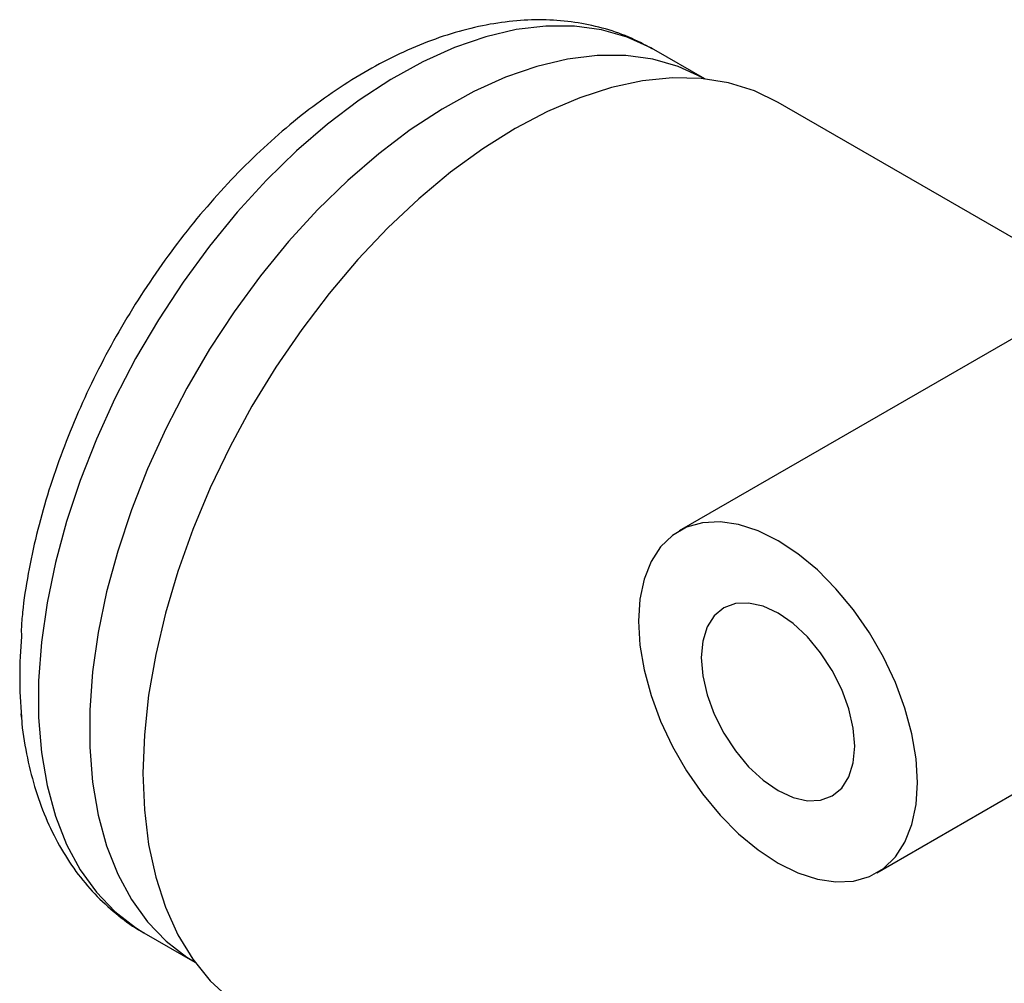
# Model space of a CAD drawing. Header units: millimetres. Extents: x 6 to 273, y 6 to 210.
# Tile 12 of 15: x 204 to 219, y 166 to 180. Entities that reach past the tile are written whole.
import ezdxf

# ---------------------------------------------------------------- set-up
doc = ezdxf.new("R2010")
doc.units = ezdxf.units.MM

msp = doc.modelspace()

# ---------------------------------------------------------------- linework, layer by layer
for p, q in [((213.878, 179.831), (213.859, 179.841)), ((214.653, 179.383), (213.878, 179.831)), ((220.008, 176.58), (215.77, 179.027)), ((220.008, 175.829), (214.266, 172.514)), ((204.26, 171.02), (204.266, 170.909)), ((204.266, 169.685), (204.263, 169.736)), ((217.266, 167.318), (219.62, 168.677)), ((206.128, 166.407), (206.904, 165.959))]:
    msp.add_line(p, q)
at = {"flags": 128}
for points in [[(213.859, 179.841), (213.835, 179.855), (213.474, 180.02), (213.085, 180.13), (212.673, 180.186), (212.239, 180.187), (211.788, 180.132), (211.323, 180.023), (210.848, 179.859), (210.366, 179.643), (209.882, 179.375), (209.398, 179.059), (208.919, 178.696), (208.448, 178.29), (207.99, 177.843), (207.548, 177.359), (207.124, 176.842), (206.723, 176.295), (206.348, 175.724), (206.002, 175.133), (205.686, 174.525), (205.405, 173.907), (205.159, 173.282), (204.952, 172.657), (204.784, 172.035), (204.656, 171.421), (204.571, 170.821), (204.528, 170.238), (204.528, 169.678), (204.571, 169.145), (204.656, 168.644), (204.784, 168.177), (204.952, 167.749), (205.159, 167.363), (205.405, 167.022), (205.686, 166.728), (206.002, 166.485), (206.128, 166.407)], [(214.655, 179.382), (214.613, 179.406), (214.251, 179.571), (213.863, 179.681), (213.451, 179.737), (213.017, 179.738), (212.566, 179.683), (212.101, 179.574), (211.626, 179.41), (211.144, 179.194), (210.66, 178.926), (210.176, 178.61), (209.697, 178.247), (209.226, 177.841), (208.768, 177.394), (208.325, 176.91), (207.902, 176.393), (207.501, 175.846), (207.126, 175.275), (206.779, 174.684), (206.464, 174.076), (206.183, 173.458), (205.937, 172.833), (205.73, 172.208), (205.561, 171.586), (205.434, 170.972), (205.349, 170.372), (205.306, 169.789), (205.306, 169.229), (205.349, 168.696), (205.434, 168.195), (205.561, 167.728), (205.73, 167.3), (205.937, 166.914), (206.183, 166.573), (206.464, 166.279), (206.779, 166.036), (206.906, 165.958)], [(215.77, 179.027), (215.407, 179.201), (215.015, 179.322), (214.599, 179.388), (214.161, 179.399), (213.706, 179.354), (213.235, 179.253), (212.753, 179.098), (212.264, 178.89), (211.771, 178.631), (211.278, 178.321), (210.788, 177.964), (210.307, 177.563), (209.836, 177.12), (209.38, 176.638), (208.942, 176.123), (208.526, 175.576), (208.135, 175.003), (207.771, 174.408), (207.437, 173.796), (207.137, 173.17), (206.872, 172.536), (206.644, 171.899), (206.455, 171.264), (206.307, 170.635), (206.2, 170.017), (206.135, 169.414), (206.114, 168.833), (206.135, 168.276), (206.2, 167.748), (206.307, 167.253), (206.455, 166.795), (206.644, 166.378), (206.872, 166.004), (207.137, 165.676), (207.437, 165.398)], [(217.887, 168.691), (217.866, 169.052), (217.801, 169.431), (217.696, 169.819), (217.55, 170.21), (217.369, 170.594), (217.155, 170.965), (216.913, 171.314), (216.647, 171.635), (216.364, 171.921), (216.068, 172.166), (215.766, 172.365), (215.464, 172.515), (215.168, 172.611), (214.885, 172.653), (214.619, 172.639), (214.377, 172.569), (214.163, 172.445), (213.981, 172.27), (213.836, 172.047), (213.731, 171.781), (213.666, 171.477), (213.645, 171.14), (213.666, 170.779), (213.731, 170.401), (213.836, 170.012), (213.981, 169.622), (214.163, 169.237), (214.377, 168.866), (214.619, 168.517), (214.885, 168.196), (215.168, 167.91), (215.464, 167.665), (215.766, 167.466), (216.068, 167.317), (216.364, 167.22), (216.647, 167.179), (216.913, 167.193), (217.155, 167.263), (217.369, 167.386), (217.55, 167.561), (217.696, 167.784), (217.801, 168.051), (217.866, 168.355), (217.887, 168.691)], [(216.933, 169.242), (216.91, 169.518), (216.844, 169.809), (216.736, 170.104), (216.591, 170.392), (216.414, 170.662), (216.212, 170.903), (215.994, 171.106), (215.766, 171.263), (215.538, 171.369), (215.319, 171.418), (215.118, 171.41), (214.941, 171.345), (214.796, 171.224), (214.688, 171.054), (214.622, 170.839), (214.599, 170.589), (214.622, 170.314), (214.688, 170.022), (214.796, 169.727), (214.941, 169.439), (215.118, 169.17), (215.319, 168.929), (215.538, 168.726), (215.766, 168.568), (215.994, 168.463), (216.212, 168.413), (216.414, 168.421), (216.591, 168.487), (216.736, 168.607), (216.844, 168.778), (216.91, 168.992), (216.933, 169.242)]]:
    msp.add_lwpolyline(points, dxfattribs=at)
msp.add_arc((211.35, 170.297), 7.11, 175.059, 184.941)
for points, knots in [([(213.854, 179.843), (213.734, 179.906), (213.491, 180.033), (213.095, 180.164), (212.677, 180.251), (212.242, 180.288), (211.792, 180.274), (211.329, 180.21), (210.856, 180.095), (210.375, 179.929), (209.891, 179.713), (209.408, 179.449), (208.93, 179.139), (208.46, 178.786), (208.003, 178.395), (207.56, 177.967), (207.136, 177.506), (206.731, 177.016), (206.349, 176.5), (205.992, 175.961), (205.663, 175.404), (205.362, 174.831), (205.093, 174.246), (204.857, 173.653), (204.655, 173.056), (204.49, 172.458), (204.365, 171.864), (204.289, 171.382), (204.269, 171.106), (204.263, 171.02)], [0, 0, 0, 0, 0.033572, 0.068424, 0.103435, 0.138854, 0.174869, 0.211581, 0.248991, 0.287005, 0.325468, 0.364208, 0.403075, 0.441944, 0.480755, 0.519485, 0.558132, 0.596705, 0.63522, 0.673695, 0.712153, 0.750616, 0.7891, 0.827628, 0.866222, 0.904906, 0.943698, 0.982617, 1, 1, 1, 1]), ([(204.263, 169.736), (204.266, 169.687), (204.281, 169.455), (204.352, 169.062), (204.477, 168.564), (204.651, 168.101), (204.866, 167.675), (205.121, 167.291), (205.411, 166.952), (205.737, 166.665), (205.979, 166.485), (206.118, 166.415), (206.131, 166.408)], [0, 0, 0, 0, 0.033632, 0.158422, 0.282666, 0.405748, 0.527006, 0.645919, 0.762284, 0.876295, 0.988485, 1, 1, 1, 1])]:
    msp.add_open_spline(points, degree=3, knots=knots)

doc.saveas('drawing.dxf')
